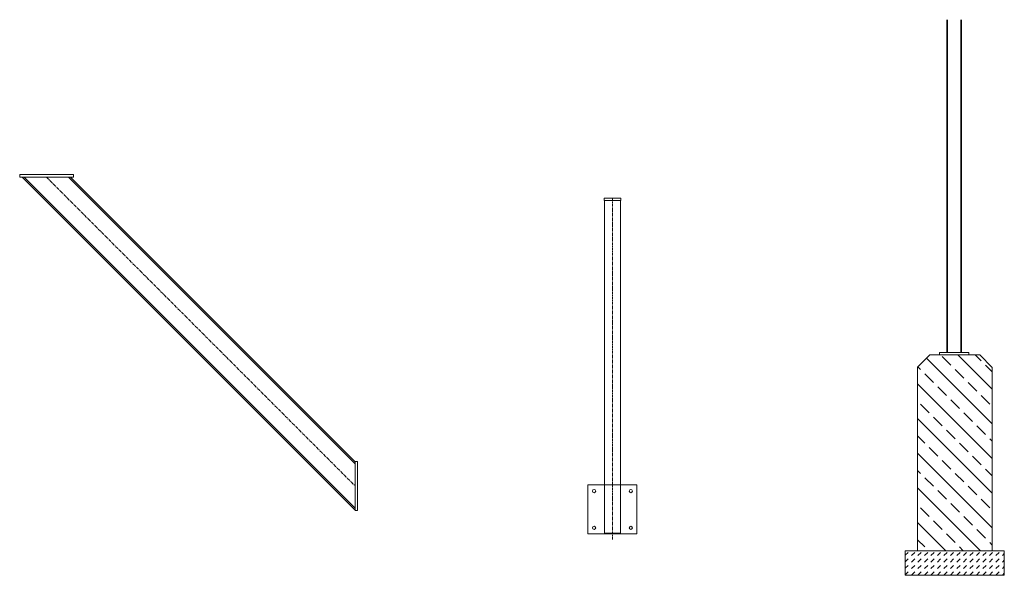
# Model space of a CAD drawing. Header units: millimetres. Extents: x 16408 to 141596, y -21057 to 26364.
# Tile 151 of 217: x 106272 to 110293, y -16733 to -14464. Entities that reach past the tile are written whole.
import ezdxf

# ---------------------------------------------------------------- set-up
doc = ezdxf.new("R2010")
doc.units = ezdxf.units.MM
doc.header["$MEASUREMENT"] = 0
doc.linetypes.add('CENTER', pattern=[20, 12.5, -2.5, 2.5, -2.5])
for name, color, linetype, lineweight in [('BS_PRG_Nr_pióra__3', 7, 'Continuous', 13), ('PAB_wzmocnienie schodów_Nr_pióra__1', 7, 'Continuous', 13), ('PAB_wzmocnienie schodów_Nr_pióra__3', 7, 'Continuous', 13), ('PAB_wzmocnienie schodów_Nr_pióra__8', 7, 'Continuous', 13)]:
    doc.layers.add(name, color=color, linetype=linetype, lineweight=lineweight)

msp = doc.modelspace()

# ---------------------------------------------------------------- hatches: boundary and pattern name
at = {"layer": 'PAB_wzmocnienie schodów_Nr_pióra__8', "linetype": 'Continuous', "lineweight": 13}
h = msp.add_hatch(dxfattribs=at)
h.set_pattern_fill('ANSI33_0001', style=0, pattern_type=2)
h.set_pattern_definition([(135, (112496.29, -46934.13), (70.71068, 70.71068), []), (135, (112496.29, -46863.42), (70.71068, 70.71068), [50, -25])])
h.paths.add_polyline_path([(109939.1, -16632.6), (110243.4, -16632.6), (110243.4, -15883.8), (110193.4, -15832.6), (109989.1, -15832.6), (109939.1, -15882.6)])
h = msp.add_hatch(dxfattribs=at)
h.set_pattern_fill('DASH_0001', style=0, pattern_type=2)
h.set_pattern_definition([(45, (113918.064, -46934.126), (0, 26.516504), [18.75, -18.75])])
h.paths.add_polyline_path([(109889.1, -16732.6), (110293.4, -16732.6), (110293.4, -16632.6), (109889.1, -16632.6)])

# ---------------------------------------------------------------- linework, layer by layer
at = {"layer": 'BS_PRG_Nr_pióra__3', "color": 7, "linetype": 'Continuous', "lineweight": 13}
for p, q in [((108660, -16561.1), (108660, -15202.9)), ((108726, -15202.9), (108726, -16561.1)), ((108660, -16561.1), (108726, -16561.1))]:
    msp.add_line(p, q, dxfattribs=at)
at = {"layer": 'PAB_wzmocnienie schodów_Nr_pióra__1', "color": 7, "linetype": 'Continuous', "lineweight": 13}
for p, q in [((110058.7, -14464.4), (110058.7, -15822.6)), ((110061.7, -15822.6), (110061.7, -14464.4)), ((110115.7, -15822.6), (110115.7, -14464.4)), ((110118.7, -14464.4), (110118.7, -15822.6))]:
    msp.add_line(p, q, dxfattribs=at)
for points in [[(106272, -15096.8), (106492, -15096.8), (106492, -15106.8), (106272, -15106.8)], [(109939.1, -15882.6), (109989.1, -15832.6), (110193.4, -15832.6), (110243.4, -15883.8), (110243.4, -16632.6), (109939.1, -16632.6)], [(110088.7, -15832.6), (110028.7, -15832.6), (110028.7, -15822.6), (110088.7, -15822.6), (110148.7, -15822.6), (110148.7, -15832.6)], [(107652, -16267.8), (107652, -16467.8), (107642, -16467.8), (107642, -16267.8)]]:
    msp.add_lwpolyline(points, close=True, dxfattribs=at)
for points in [[(106282, -15106.8), (107642, -16466.8)], [(106290.5, -15106.8), (107642, -16458.3)], [(106471.5, -15106.8), (107642, -16277.3)], [(106480, -15106.8), (107642, -16268.8)], [(109939.1, -16632.6), (109889.1, -16632.6), (109889.1, -16732.6), (110213.4, -16732.6), (110293.4, -16732.6), (110293.4, -16632.6), (110243.4, -16632.6)]]:
    msp.add_lwpolyline(points, dxfattribs=at)
at = {"layer": 'PAB_wzmocnienie schodów_Nr_pióra__1', "color": 7, "linetype": 'CENTER', "lineweight": 13}
msp.add_lwpolyline([(106381, -15106.8), (107642, -16367.8)], dxfattribs=at)
at = {"layer": 'PAB_wzmocnienie schodów_Nr_pióra__3', "color": 7, "linetype": 'CENTER', "lineweight": 13}
msp.add_line((108693, -16586.7), (108693, -15192.9), dxfattribs=at)
at = {"layer": 'PAB_wzmocnienie schodów_Nr_pióra__3', "color": 7, "linetype": 'Continuous', "lineweight": 13}
for points in [[(108659, -15192.9), (108727, -15192.9), (108727, -15202.9), (108659, -15202.9)], [(108593, -16363.9), (108793, -16363.9), (108793, -16563.9), (108593, -16563.9)]]:
    msp.add_lwpolyline(points, close=True, dxfattribs=at)
for centre in [(108618, -16388.9), (108768, -16388.9), (108618, -16538.9), (108768, -16538.9)]:
    msp.add_circle(centre, 6.5, dxfattribs=at)

doc.saveas('drawing.dxf')
